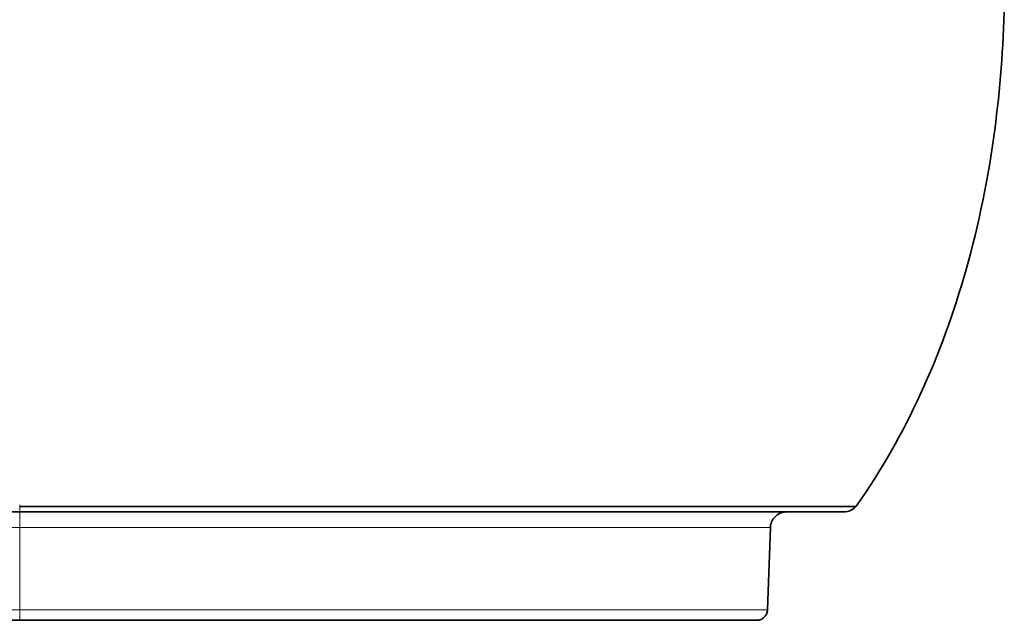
# Model space of a CAD drawing. Header units: millimetres. Extents: x 5 to 415, y 5 to 292.
# Tile 35 of 199: x 183 to 201, y 52 to 63. Entities that reach past the tile are written whole.
import ezdxf

# ---------------------------------------------------------------- set-up
doc = ezdxf.new("R2010")
doc.units = ezdxf.units.MM
doc.layers.add('Sichtbar (ISO)', color=7, linetype='Continuous', lineweight=35)
doc.layers.add('Sichtbar schmal (ISO)', color=7, linetype='Continuous', lineweight=18)

msp = doc.modelspace()

# ---------------------------------------------------------------- linework, layer by layer
at = {"layer": 'Sichtbar (ISO)'}
for p, q in [((95.60551027, 53.8167118), (183.28544572, 53.8167118)), ((183.28544572, 53.81671174), (198.49013032, 53.81671174)), ((197.13549171, 53.52718155), (197.08250013, 52.00973263)), ((183.28547485, 51.81671174), (95.60548126, 51.81671174)), ((183.28547485, 51.81671174), (196.88265236, 51.81671174))]:
    msp.add_line(p, q, dxfattribs=at)
msp.add_arc((198.49013912, 54.11671174), 0.3, 269.997024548, 317.937329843, dxfattribs=at)
msp.add_ellipse((180.52237122, 74.03670367), major_axis=(-15.10766973, 23.12891326), ratio=0.6287906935, start_param=3.3875066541, end_param=3.3894483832, dxfattribs=at)
for points, knots in [([(198.73619411, 53.94508144), (199.62779174, 55.22196102), (200.29680257, 56.68990054), (200.74839727, 58.28906398), (200.98178876, 59.11553767), (201.15710867, 59.97706107), (201.27507131, 60.86537384), (201.37463991, 61.61517107), (201.4333442, 62.38405445), (201.45161386, 63.16706857)], [0, 0, 0, 0, 0.5120210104, 0.5120210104, 0.5120210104, 0.7766418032, 0.7766418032, 0.7766418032, 1, 1, 1, 1]), ([(183.28543114, 53.91616592), (183.47518237, 53.91616592), (183.87436372, 53.91750054), (184.50903329, 53.91690579), (185.2214618, 53.91709481), (186.02438046, 53.91703397), (186.90323937, 53.91705305), (187.80600295, 53.91704762), (188.67359393, 53.91704898), (189.46947111, 53.91704866), (190.18712782, 53.91704873), (190.82622824, 53.91704872), (191.39553785, 53.91704872), (191.92323648, 53.91704872), (192.45035999, 53.91704872), (193.00942691, 53.91704872), (193.60697226, 53.91704872), (194.23782451, 53.91704872), (194.89309793, 53.91704872), (195.56320072, 53.91704873), (196.23976409, 53.91704865), (196.90046371, 53.91704901), (197.48998663, 53.91704757), (197.95796619, 53.91705261), (198.28929753, 53.9170365), (198.50501569, 53.91708653), (198.63438617, 53.91692968), (198.70026644, 53.91743388), (198.71475509, 53.91628142), (198.7153257, 53.91580333)], [0, 0, 0, 0, 0.0259886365, 0.0546636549, 0.0869005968, 0.1235145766, 0.1645598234, 0.2071893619, 0.2471304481, 0.2835353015, 0.3167115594, 0.3465832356, 0.3732168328, 0.3981151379, 0.42395216, 0.452571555, 0.4843776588, 0.5194403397, 0.5580721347, 0.600632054, 0.6475793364, 0.6994957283, 0.7551836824, 0.8084358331, 0.8561331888, 0.8980961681, 0.9353430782, 0.9689520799, 1, 1, 1, 1]), ([(197.43517931, 53.81671171), (197.43513499, 53.81671169), (197.43509067, 53.81671166), (197.43469179, 53.81671131), (197.43433723, 53.81671037), (197.43256442, 53.81670252), (197.43114617, 53.81668619), (197.42689188, 53.81660702), (197.42405608, 53.81651399), (197.41555349, 53.81611427), (197.40988982, 53.81568667), (197.38152668, 53.81273377), (197.35893522, 53.80772475), (197.31575707, 53.79280731), (197.29489156, 53.78280255), (197.25622478, 53.75847637), (197.23817382, 53.74399786), (197.20603574, 53.71153208), (197.19174109, 53.69333517), (197.16780842, 53.6544236), (197.15801586, 53.63345767), (197.14169284, 53.58461111), (197.13649312, 53.55582484), (197.13549287, 53.52718179)], [0, 0, 0, 0, 0.000013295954, 0.000013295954, 0.000119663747, 0.000119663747, 0.000545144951, 0.000545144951, 0.001396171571, 0.001396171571, 0.003098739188, 0.003098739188, 0.009951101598, 0.009951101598, 0.016803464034, 0.016803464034, 0.023655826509, 0.023655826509, 0.030508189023, 0.030508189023, 0.037360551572, 0.037360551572, 0.045958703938, 0.045958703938, 0.045958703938, 0.045958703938]), ([(197.08253396, 52.00973158), (197.08178677, 51.98833588), (197.0775055, 51.96679286), (197.062585, 51.92684332), (197.05181306, 51.90791555), (197.02519049, 51.87481451), (197.00900693, 51.86023072), (196.97331794, 51.83718103), (196.95336829, 51.82842827), (196.92469668, 51.82100155), (196.91644068, 51.81940859), (196.89969194, 51.81725723), (196.89114615, 51.81671174), (196.88265236, 51.81671174)], [0, 0, 0, 0, 0.006422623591, 0.006422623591, 0.012793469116, 0.012793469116, 0.019166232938, 0.019166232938, 0.025539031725, 0.025539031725, 0.028051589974, 0.028051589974, 0.030604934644, 0.030604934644, 0.030604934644, 0.030604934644])]:
    msp.add_open_spline(points, degree=3, knots=knots, dxfattribs=at)
at = {"layer": 'Sichtbar schmal (ISO)'}
for p, q in [((183.28541656, 53.94468126), (183.28541656, 53.91557423)), ((183.28544572, 53.91545184), (183.28544572, 53.81671192)), ((183.28548368, 53.81671174), (183.28548368, 53.52718156)), ((95.6054642, 53.52718229), (183.2854835, 53.52718156)), ((183.28547492, 52.00973187), (183.28548332, 53.52718156)), ((183.28547489, 52.00973184), (95.605474, 52.00973195)), ((183.28547485, 52.00973187), (183.28547485, 51.81671174))]:
    msp.add_line(p, q, dxfattribs=at)
for points, knots in [([(197.13549287, 53.52718179), (197.13549232, 53.52718182), (197.13408066, 53.52718193), (197.11779814, 53.52718176), (197.06246699, 53.52718118), (196.96344246, 53.52718163), (196.80858643, 53.52718161), (196.58947998, 53.52718149), (196.30841114, 53.52718159), (195.98077156, 53.5271816), (195.62566284, 53.52718149), (195.25225382, 53.52718167), (194.85482263, 53.52718147), (194.42422427, 53.52718182), (193.96826641, 53.52718133), (193.51105688, 53.5271817), (193.0782768, 53.52718181), (192.67796677, 53.52718055), (192.30717402, 53.52718073), (191.96348145, 53.52718183), (191.64638818, 53.52718179), (191.35625406, 53.52718147), (191.09204408, 53.52718191), (190.84825652, 53.52718157), (190.61563156, 53.52718078), (190.38286207, 53.52718128), (190.13722242, 53.52718185), (189.86532313, 53.52718148), (189.55699362, 53.52718153), (189.20712696, 53.52718148), (188.81322899, 53.52718173), (188.37039582, 53.52718183), (187.86989252, 53.52718144), (187.30114971, 53.52718174), (186.65275608, 53.52718149), (185.91755884, 53.52718172), (185.09882369, 53.52718152), (184.21156125, 53.5271816), (183.59930543, 53.52718156), (183.2854835, 53.52718156)], [0.5000165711, 0.5000165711, 0.5000165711, 0.5000165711, 0.50335120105, 0.51740542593, 0.53235373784, 0.54875316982, 0.56678328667, 0.58620175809, 0.60625398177, 0.62570633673, 0.6437925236, 0.66074338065, 0.67724414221, 0.69412912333, 0.71136356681, 0.72732199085, 0.74134660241, 0.75377918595, 0.76496735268, 0.77507676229, 0.78422254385, 0.79244383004, 0.79979311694, 0.80646629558, 0.81274885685, 0.81894538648, 0.82540908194, 0.83251768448, 0.84059762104, 0.84971409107, 0.85983735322, 0.87110567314, 0.88378299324, 0.89812443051, 0.9144339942, 0.93300698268, 0.95380471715, 0.97633009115, 0.9999999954, 0.9999999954, 0.9999999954, 0.9999999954]), ([(197.08250354, 52.00973263), (197.08250399, 52.00973254), (197.079938, 52.00973227), (197.07479522, 52.0097319), (197.06909055, 52.0097315), (197.06020573, 52.00973151), (197.04809494, 52.00973163), (197.03424396, 52.00973176), (197.01617351, 52.00973201), (196.99380668, 52.0097319), (196.96678501, 52.00973177), (196.93350844, 52.00973174), (196.89392361, 52.00973177), (196.86485172, 52.00973178), (196.83237834, 52.00973184), (196.79654967, 52.0097319), (196.75370375, 52.00973198), (196.70604655, 52.00973193), (196.65364895, 52.00973188), (196.59566576, 52.00973182), (196.5318774, 52.00973177), (196.46245155, 52.0097319), (196.41071297, 52.009732), (196.35584951, 52.00973208), (196.29793128, 52.0097321), (196.21453116, 52.00973215), (196.12479669, 52.0097321), (196.0290358, 52.0097319), (195.97339172, 52.00973179), (195.91570414, 52.0097317), (195.8560401, 52.00973166), (195.759411, 52.00973158), (195.65759682, 52.00973163), (195.55086935, 52.0097319), (195.49452686, 52.00973205), (195.436832, 52.00973207), (195.37780433, 52.00973205), (195.27518754, 52.00973202), (195.16854442, 52.00973185), (195.05813688, 52.0097319), (194.96165667, 52.00973195), (194.86229535, 52.00973191), (194.76012619, 52.00973189), (194.69706748, 52.00973188), (194.6329385, 52.00973187), (194.56776267, 52.0097319), (194.45655749, 52.00973195), (194.3422682, 52.00973221), (194.22494854, 52.00973214), (194.18138326, 52.00973212), (194.13739985, 52.00973205), (194.09298241, 52.0097319), (193.95398025, 52.00973145), (193.81079724, 52.00973166), (193.66344212, 52.00973187), (193.65581457, 52.00973188), (193.64817585, 52.00973189), (193.64052596, 52.0097319), (193.50146152, 52.0097321), (193.35870851, 52.009732), (193.21249632, 52.0097319), (193.15601793, 52.00973187), (193.09902058, 52.00973185), (193.04152515, 52.00973185), (192.96504972, 52.00973186), (192.88769292, 52.00973188), (192.80948666, 52.0097319), (192.68583948, 52.00973194), (192.56007832, 52.00973186), (192.4323929, 52.0097319), (192.31681961, 52.00973195), (192.19967051, 52.00973206), (192.0811003, 52.0097319), (192.04495455, 52.00973185), (192.00869173, 52.00973181), (191.97229248, 52.00973178), (191.89680834, 52.00973172), (191.82073857, 52.00973173), (191.74421331, 52.0097319), (191.64644929, 52.00973212), (191.54788465, 52.00973213), (191.44849936, 52.00973199), (191.4321612, 52.00973196), (191.4158009, 52.00973194), (191.39941566, 52.0097319), (191.27449425, 52.00973166), (191.14821771, 52.009733), (191.02039146, 52.0097319), (190.96690401, 52.00973144), (190.91309116, 52.00973122), (190.85906058, 52.00973116), (190.77166676, 52.00973106), (190.68370441, 52.0097314), (190.59511314, 52.0097319), (190.4814231, 52.00973255), (190.36688807, 52.00973216), (190.25160025, 52.00973198), (190.22333711, 52.00973193), (190.1950297, 52.0097319), (190.16669858, 52.0097319), (190.07163732, 52.0097319), (189.97616911, 52.00973179), (189.88039449, 52.00973178), (189.82993091, 52.00973178), (189.77938203, 52.00973181), (189.7287616, 52.0097319), (189.56450064, 52.0097322), (189.39949902, 52.0097319), (189.23407237, 52.0097319), (189.16302482, 52.0097319), (189.09190189, 52.00973191), (189.02071282, 52.00973191), (188.90190563, 52.00973191), (188.78291603, 52.00973191), (188.66381783, 52.0097319), (188.44733368, 52.00973188), (188.23047755, 52.00973207), (188.01344277, 52.0097319), (187.77107812, 52.00973172), (187.528489, 52.00973154), (187.28581708, 52.0097319), (187.09934401, 52.00973218), (186.91280424, 52.00973242), (186.72626346, 52.00973229), (186.64928106, 52.00973223), (186.57229806, 52.00973211), (186.4953043, 52.0097319), (186.23058269, 52.00973119), (185.96581844, 52.00973162), (185.70107363, 52.0097319), (185.50700174, 52.00973211), (185.31293673, 52.00973215), (185.118889, 52.00973203), (185.0701107, 52.009732), (185.02133346, 52.00973195), (184.97255611, 52.0097319), (184.75554727, 52.00973167), (184.53855304, 52.00973185), (184.32157932, 52.0097319), (184.13318263, 52.00973195), (183.94480137, 52.00973191), (183.75644092, 52.0097319), (183.59943663, 52.0097319), (183.44244682, 52.00973192), (183.28547489, 52.0097319)], [0.50004164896, 0.50004164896, 0.50004164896, 0.50004164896, 0.5102778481, 0.5102778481, 0.5102778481, 0.52163240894, 0.52163240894, 0.52163240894, 0.53461849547, 0.53461849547, 0.53461849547, 0.55030716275, 0.55030716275, 0.55030716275, 0.56182923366, 0.56182923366, 0.56182923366, 0.57560797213, 0.57560797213, 0.57560797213, 0.59085552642, 0.59085552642, 0.59085552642, 0.60221854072, 0.60221854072, 0.60221854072, 0.61858086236, 0.61858086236, 0.61858086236, 0.62808856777, 0.62808856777, 0.62808856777, 0.64348680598, 0.64348680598, 0.64348680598, 0.65161568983, 0.65161568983, 0.65161568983, 0.66574736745, 0.66574736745, 0.66574736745, 0.67809640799, 0.67809640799, 0.67809640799, 0.6857182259, 0.6857182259, 0.6857182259, 0.69872282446, 0.69872282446, 0.69872282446, 0.70355193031, 0.70355193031, 0.70355193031, 0.71866437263, 0.71866437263, 0.71866437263, 0.7194466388, 0.7194466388, 0.7194466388, 0.73366717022, 0.73366717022, 0.73366717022, 0.7391602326, 0.7391602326, 0.7391602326, 0.74646662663, 0.74646662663, 0.74646662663, 0.75801832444, 0.75801832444, 0.75801832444, 0.76847423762, 0.76847423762, 0.76847423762, 0.77166168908, 0.77166168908, 0.77166168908, 0.77827177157, 0.77827177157, 0.77827177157, 0.78671641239, 0.78671641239, 0.78671641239, 0.78810464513, 0.78810464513, 0.78810464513, 0.79868856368, 0.79868856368, 0.79868856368, 0.8031172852, 0.8031172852, 0.8031172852, 0.81028068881, 0.81028068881, 0.81028068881, 0.8194735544, 0.8194735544, 0.8194735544, 0.82172721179, 0.82172721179, 0.82172721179, 0.82928905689, 0.82928905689, 0.82928905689, 0.83327338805, 0.83327338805, 0.83327338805, 0.84620236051, 0.84620236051, 0.84620236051, 0.85175510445, 0.85175510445, 0.85175510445, 0.86102205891, 0.86102205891, 0.86102205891, 0.87786655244, 0.87786655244, 0.87786655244, 0.89667694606, 0.89667694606, 0.89667694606, 0.91113116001, 0.91113116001, 0.91113116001, 0.91709618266, 0.91709618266, 0.91709618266, 0.93760525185, 0.93760525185, 0.93760525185, 0.9526394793, 0.9526394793, 0.9526394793, 0.95641867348, 0.95641867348, 0.95641867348, 0.97323218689, 0.97323218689, 0.97323218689, 0.98783123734, 0.98783123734, 0.98783123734, 0.99999999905, 0.99999999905, 0.99999999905, 0.99999999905])]:
    msp.add_open_spline(points, degree=3, knots=knots, dxfattribs=at)

doc.saveas('drawing.dxf')
